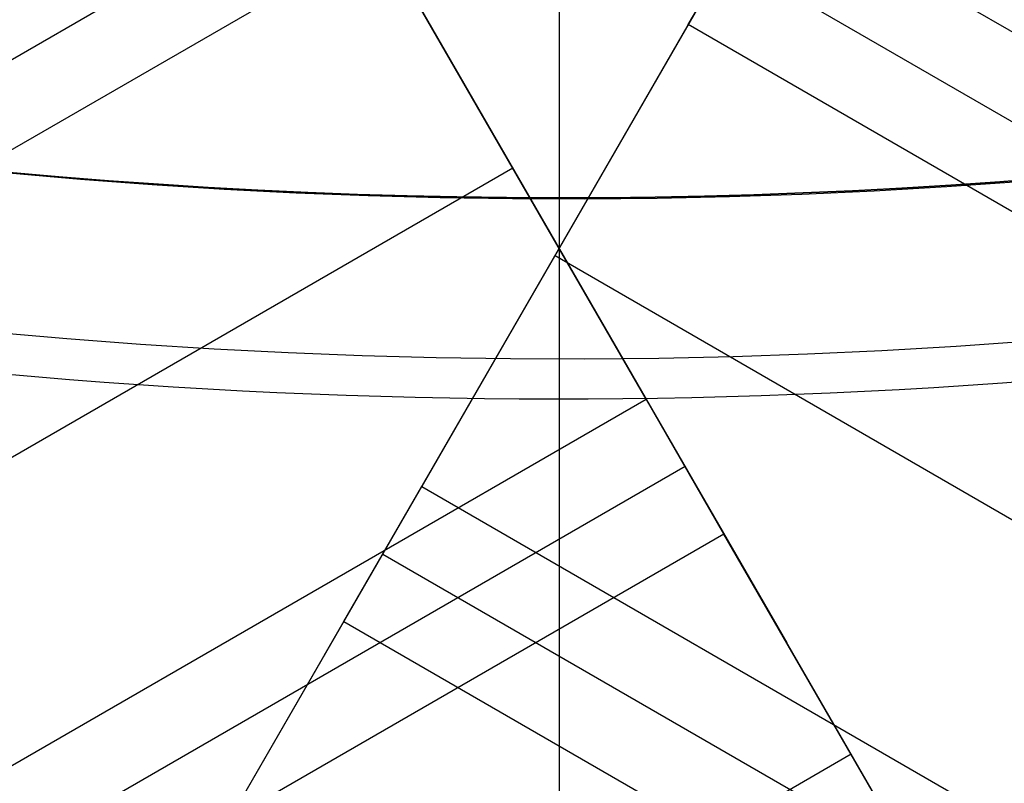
# Model space of a CAD drawing. Extents: x 19499 to 20475, y -6718 to -5871.
# Tile 12 of 60: x 19982 to 19991, y -6467 to -6459. Entities that reach past the tile are written whole.
import ezdxf

# ---------------------------------------------------------------- set-up
doc = ezdxf.new("R2010")
doc.units = 0
doc.layers.get('0').update_dxf_attribs({"linetype": 'CONTINUOUS'})
doc.layers.add('BLANCO_METALICO', color=7, linetype='CONTINUOUS')
doc.layers.add('COLOR', color=7, linetype='CONTINUOUS')

msp = doc.modelspace()

# ---------------------------------------------------------------- linework, layer by layer
for p, q in [((19983.89698761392, -6456.09585115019, 55.76924897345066), (19991.33014363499, -6468.970455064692, 52.33709039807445)), ((19982.39353879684, -6469.36507478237, 80.45597219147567), (19989.78409645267, -6456.564253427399, 77.04348283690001)), ((19984.79569777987, -6457.652462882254, 53.54531990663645), (19971.25323618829, -6465.47120672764, 53.54531990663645)), ((19988.26408460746, -6459.196991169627, 76.18001207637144), (19989.04070585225, -6457.851843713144, 75.33412510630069)), ((19989.04070585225, -6457.851843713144, 75.33412510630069), (20001.85357749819, -6465.249358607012, 75.33412510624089)), ((19985.02149450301, -6458.043554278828, 53.29938470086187), (19989.24606671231, -6465.360727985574, 53.29938452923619)), ((19552.18034220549, -6708.319819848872, 53.12237642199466), (19985.1840084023, -6458.325036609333, 53.12237642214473)), ((19987.84344621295, -6462.931318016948, 52.38170991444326), (19985.1840084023, -6458.325036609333, 53.12237642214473)), ((19988.65239522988, -6458.524417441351, 75.75706859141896), (20001.89115731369, -6466.167820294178, 75.75706859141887)), ((19988.26408460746, -6459.196991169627, 76.18001207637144), (19985.60464679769, -6463.803272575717, 76.9206785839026)), ((20002.78411364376, -6467.580133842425, 76.18001207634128), (19988.26408460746, -6459.196991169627, 76.18001207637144)), ((19984.6312255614, -6465.489287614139, 77.82137531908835), (19988.09938549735, -6459.48225839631, 77.82137517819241)), ((19986.51372730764, -6460.628177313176, 52.75204316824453), (19553.51006111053, -6710.622960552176, 52.75204316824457)), ((19986.93436570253, -6461.500131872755, 76.55034533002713), (20419.93803189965, -6711.494915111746, 76.55034533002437)), ((19987.52080457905, -6462.372486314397, 54.09600082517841), (19987.52080456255, -6462.372486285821, 52.47156720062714)), ((19554.83978001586, -6712.926101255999, 52.38170991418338), (19987.84344621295, -6462.931318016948, 52.38170991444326)), ((19988.62006745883, -6464.276465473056, 51.5358229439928), (19987.84344621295, -6462.931318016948, 52.38170991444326)), ((19985.97634210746, -6463.159477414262, 78.80166155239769), (19985.97634208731, -6463.159477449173, 76.81715961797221)), ((19988.23175683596, -6463.603891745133, 51.95876642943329), (19555.22825110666, -6713.598582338, 51.95876642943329)), ((19984.828025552, -6465.148420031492, 77.76656555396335), (19985.60464679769, -6463.803272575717, 76.9206785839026)), ((19985.60464679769, -6463.803272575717, 76.9206785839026), (20418.60831299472, -6713.798055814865, 76.92067858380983)), ((19988.62006745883, -6464.276465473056, 51.5358229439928), (19555.67506077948, -6714.237381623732, 51.53582294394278)), ((19991.15611861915, -6468.66903493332, 50.82952022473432), (19988.62006745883, -6464.276465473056, 51.5358229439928)), ((19985.21633617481, -6464.475846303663, 77.34362206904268), (20418.22000237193, -6714.470629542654, 77.34362206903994)), ((19982.16858774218, -6469.754701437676, 78.50723206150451), (19984.828025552, -6465.148420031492, 77.76656555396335)), ((19984.828025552, -6465.148420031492, 77.76656555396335), (20417.80103177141, -6715.125501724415, 77.76656555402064)), ((19989.88809303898, -6466.472750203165, 51.18267158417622), (19557.82902874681, -6715.922167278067, 51.18267158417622))]:
    msp.add_line(p, q)
at = {"extrusion": (0.112475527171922, 0.1948133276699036, 0.974370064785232)}
msp.add_lwpolyline([(-20545.72119684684, -4382.985045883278), (-20546.23174644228, -4382.676077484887), (-20546.74029225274, -4382.36241276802), (-20547.24677385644, -4382.044070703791), (-20547.75113102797, -4381.721071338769), (-20548.25330376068, -4381.393435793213), (-20548.75323228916, -4381.06118625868), (-20549.25085711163, -4380.724345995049), (-20549.74611901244, -4380.382939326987), (-20550.23895908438, -4380.036991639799), (-20550.72931875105, -4379.686529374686), (-20551.21713978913, -4379.331580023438), (-20551.70236435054, -4378.972172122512), (-20552.1849349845, -4378.608335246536), (-20552.66479465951, -4378.240100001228), (-20553.14188678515, -4377.867498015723), (-20553.6161552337, -4377.490561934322), (-20554.08754436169, -4377.109325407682), (-20554.55599903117, -4376.723823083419), (-20555.02146463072, -4376.334090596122), (-20555.48388709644, -4375.940164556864), (-20555.9432129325, -4375.542082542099), (-20556.3993892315, -4375.139883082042), (-20556.85236369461, -4374.73360564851), (-20557.30208465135, -4374.323290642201), (-20557.7485010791, -4373.908979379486), (-20558.19156262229, -4373.490714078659), (-20558.63121961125, -4373.068537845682), (-20559.06742308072, -4372.642494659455), (-20559.50012478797, -4372.212629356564), (-20559.92927723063, -4371.778987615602), (-20560.35483366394, -4371.341615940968), (-20560.77674811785, -4370.900561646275), (-20561.1949754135, -4370.455872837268), (-20561.60947117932, -4370.007598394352), (-20562.02019186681, -4369.555787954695), (-20562.42709476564, -4369.100491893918), (-20562.83013801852, -4368.641761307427), (-20563.22928063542, -4368.179647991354), (-20563.6244825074, -4367.71420442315), (-20564.0157044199, -4367.245483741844), (-20564.40290806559, -4366.773539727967), (-20564.78605605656, -4366.298426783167), (-20565.16511193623, -4365.820199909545), (-20565.54004019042, -4365.338914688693), (-20565.91080625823, -4364.854627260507), (-20566.27737654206, -4364.36739430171), (-20566.63971841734, -4363.877273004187), (-20566.99780024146, -4363.384321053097), (-20567.3515913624, -4362.888596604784), (-20567.70106212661, -4362.390158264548), (-20568.0461838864, -4361.889065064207), (-20568.38692900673, -4361.38537643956), (-20568.72327087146, -4360.879152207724), (-20569.05518388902, -4360.370452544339), (-20569.38264349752, -4359.85933796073), (-20569.70562616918, -4359.345869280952), (-20570.02410941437, -4358.830107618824), (-20570.33807178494, -4358.312114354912), (-20570.64749287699, -4357.791951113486), (-20570.9523533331, -4357.269679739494), (-20571.25263484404, -4356.745362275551), (-20571.54832014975, -4356.219060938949), (-20571.83939303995, -4355.690838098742), (-20572.12583835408, -4355.160756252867), (-20572.40764198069, -4354.628878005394), (-20572.68479085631, -4354.095266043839), (-20572.95727296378, -4353.559983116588), (-20573.22507732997, -4353.023092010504), (-20573.48819402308, -4352.48465552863), (-20573.74661414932, -4351.944736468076), (-20574.00032984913, -4351.403397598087), (-20574.24933429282, -4350.86070163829), (-20574.49362167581, -4350.316711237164), (-20574.73318721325, -4349.771488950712), (-20574.96802713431, -4349.22509722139), (-20575.19813867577, -4348.677598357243), (-20575.42352007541, -4348.129054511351), (-20575.64417056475, -4347.579527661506), (-20575.86009036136, -4347.029079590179), (-20576.07128066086, -4346.477771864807), (-20576.27774362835, -4345.925665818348), (-20576.47948238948, -4345.372822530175), (-20576.67650102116, -4344.819302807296), (-20576.86880454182, -4344.265167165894), (-20577.05639890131, -4343.710475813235), (-20577.23929097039, -4343.155288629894), (-20577.41748852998, -4342.599665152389), (-20577.59100025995, -4342.043664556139), (-20577.7598357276, -4341.487345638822), (-20577.92400537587, -4340.930766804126), (-20578.08352051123, -4340.373986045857), (-20578.23839329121, -4339.817060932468), (-20578.38863671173, -4339.260048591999), (-20578.53426459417, -4338.703005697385), (-20578.67529157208, -4338.145988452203), (-20578.81173307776, -4337.589052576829), (-20578.94360532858, -4337.032253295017), (-20579.07092531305, -4336.475645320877), (-20579.19371077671, -4335.919282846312), (-20579.31198020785, -4335.363219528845), (-20579.42575282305, -4334.807508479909), (-20579.53504855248, -4334.252202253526), (-20579.63988802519, -4333.697352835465), (-20579.7402925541, -4333.143011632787), (-20579.83628412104, -4332.589229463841), (-20579.92788536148, -4332.036056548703), (-20580.01511954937, -4331.483542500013), (-20580.09801058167, -4330.931736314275), (-20580.17658296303, -4330.380686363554), (-20580.25086179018, -4329.830440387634), (-20580.32087273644, -4329.281045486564), (-20580.38664203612, -4328.732548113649), (-20580.44819646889, -4328.184994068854), (-20580.50556334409, -4327.638428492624), (-20580.55877048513, -4327.092895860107), (-20580.60784621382, -4326.548439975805), (-20580.6528193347, -4326.00510396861), (-20580.69371911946, -4325.462930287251), (-20580.73057529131, -4324.921960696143), (-20580.76341800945, -4324.382236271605), (-20580.79227785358, -4323.843797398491), (-20580.81718580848, -4323.306683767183), (-20580.83817324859, -4322.770934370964), (-20580.85527192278, -4322.236587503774), (-20580.8685139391, -4321.703680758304), (-20580.87793174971, -4321.172251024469), (-20580.88355813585, -4320.642334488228), (-20580.88542619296, -4320.113966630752), (-20580.88362697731, -4319.595425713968), (-20580.87820832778, -4319.075392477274), (-20580.86913895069, -4318.553900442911), (-20580.85638784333, -4318.030983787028), (-20580.83992430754, -4317.506677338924), (-20580.81971796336, -4316.981016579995), (-20580.79573876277, -4316.454037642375), (-20580.76795700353, -4315.925777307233), (-20580.73634334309, -4315.396273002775), (-20580.70086881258, -4314.865562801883), (-20580.66150483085, -4314.333685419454), (-20580.61822321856, -4313.800680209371), (-20580.57099621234, -4313.266587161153), (-20580.51979647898, -4312.731446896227), (-20580.46459712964, -4312.195300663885), (-20580.40537173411, -4311.658190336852), (-20580.34209433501, -4311.120158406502), (-20580.2747394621, -4310.58124797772), (-20580.20328214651, -4310.041502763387), (-20580.12769793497, -4309.500967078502), (-20580.04796290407, -4308.959685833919), (-20579.96405367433, -4308.417704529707), (-20579.87594742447, -4307.875069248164), (-20579.78362190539, -4307.331826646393), (-20579.6870554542, -4306.788023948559), (-20579.5862270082, -4306.243708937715), (-20579.48111611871, -4305.698929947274), (-20579.3717029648, -4305.153735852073), (-20579.25796836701, -4304.608176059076), (-20579.1398938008, -4304.062300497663), (-20579.01746141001, -4303.516159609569), (-20578.89065402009, -4302.969804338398), (-20578.75945515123, -4302.4232861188), (-20578.62384903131, -4301.876656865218), (-20578.48382060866, -4301.329968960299), (-20578.33935556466, -4300.783275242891), (-20578.19044032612, -4300.23662899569), (-20578.03706207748, -4299.690083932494), (-20577.87920877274, -4299.143694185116), (-20577.71686914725, -4298.597514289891), (-20577.55003272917, -4298.051599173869), (-20577.37868985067, -4297.506004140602), (-20577.20283165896, -4296.960784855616), (-20577.02245012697, -4296.415997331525), (-20576.83753806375, -4295.871697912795), (-20576.64808912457, -4295.327943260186), (-20576.45409782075, -4294.784790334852), (-20576.25555952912, -4294.242296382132), (-20576.05247050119, -4293.700518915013), (-20575.84482787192, -4293.159515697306), (-20575.63262966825, -4292.619344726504), (-20575.41587481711, -4292.080064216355), (-20575.19456315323, -4291.54173257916), (-20574.96869542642, -4291.004408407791), (-20574.73827330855, -4290.468150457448), (-20574.50329940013, -4289.933017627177), (-20574.26377723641, -4289.399068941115), (-20574.01971129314, -4288.866363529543), (-20573.77110699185, -4288.334960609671), (-20573.51797070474, -4287.804919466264), (-20573.26030975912, -4287.276299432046), (-20572.99813244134, -4286.749159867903), (-20572.73144800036, -4286.22356014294), (-20572.46026665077, -4285.699559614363), (-20572.18459957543, -4285.177217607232), (-20571.90445892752, -4284.656593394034), (-20571.61985783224, -4284.137746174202), (-20571.33081038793, -4283.62073505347), (-20571.0373316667, -4283.105619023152), (-20570.73943771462, -4282.592456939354), (-20570.43714555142, -4282.081307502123), (-20570.13047316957, -4281.572229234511), (-20569.819439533, -4281.065280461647), (-20569.50406457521, -4280.560519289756), (-20569.18436919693, -4280.058003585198), (-20568.86037526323, -4279.55779095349), (-20568.53210560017, -4279.059938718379), (-20568.19958399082, -4278.564503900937), (-20567.86283517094, -4278.071543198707), (-20567.52188482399, -4277.581112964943), (-20567.1767595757, -4277.093269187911), (-20566.82748698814, -4276.608067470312), (-20566.47409555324, -4276.125563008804), (-20566.11661468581, -4275.645810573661), (-20565.75507471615, -4275.168864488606), (-20565.38950688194, -4274.694778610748), (-20565.0199433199, -4274.223606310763), (-20564.64641705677, -4273.755400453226), (-20564.26896199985, -4273.290213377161), (-20563.88761292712, -4272.828096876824), (-20563.50240547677, -4272.369102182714), (-20563.11337613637, -4271.913279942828), (-20562.72056223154, -4271.460680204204), (-20562.3240019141, -4271.011352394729), (-20561.92373414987, -4270.565345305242), (-20561.51979870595, -4270.122707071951), (-20561.11223613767, -4269.683485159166), (-20560.70108777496, -4269.247726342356), (-20560.28639570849, -4268.815476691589), (-20559.86820277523, -4268.386781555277), (-20559.44655254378, -4267.96168554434), (-20559.0214892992, -4267.540232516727), (-20558.5930580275, -4267.122465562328), (-20558.16130439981, -4266.708426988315), (-20557.72627475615, -4266.298158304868), (-20557.28801608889, -4265.891700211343), (-20556.8465760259, -4265.489092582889), (-20556.40200281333, -4265.090374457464), (-20555.95434529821, -4264.695584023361), (-20555.50365291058, -4264.304758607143), (-20555.04997564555, -4263.917934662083), (-20554.59336404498, -4263.535147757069), (-20554.13386917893, -4263.156432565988), (-20553.67154262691, -4262.781822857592), (-20553.20643645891, -4262.411351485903), (-20552.7386032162, -4262.045050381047), (-20552.26809589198, -4261.682950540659), (-20551.79496791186, -4261.325082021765), (-20551.31927311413, -4260.971473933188), (-20550.84106572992, -4260.622154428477), (-20550.36040036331, -4260.277150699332), (-20549.87733197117, -4259.936488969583), (-20549.39191584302, -4259.600194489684), (-20548.90420758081, -4259.268291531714), (-20548.41426307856, -4258.940803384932), (-20547.92213850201, -4258.617752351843), (-20547.42789026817, -4258.299159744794), (-20546.93157502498, -4257.9850458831)], dxfattribs=at)
at = {"extrusion": (0.112475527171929, 0.1948133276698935, 0.9743700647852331)}
msp.add_lwpolyline([(-20544.81033906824, -4257.985045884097), (-20545.33140868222, -4258.289837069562), (-20545.85052834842, -4258.599487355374), (-20546.36763479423, -4258.913978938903), (-20546.88266491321, -4259.233292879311), (-20547.39555578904, -4259.557409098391), (-20547.90624471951, -4259.886306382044), (-20548.41466924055, -4260.219962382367), (-20548.9207671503, -4260.558353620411), (-20549.42447653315, -4260.901455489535), (-20549.92573578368, -4261.249242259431), (-20550.42448363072, -4261.60168708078), (-20550.92065916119, -4261.958761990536), (-20551.41420184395, -4262.320437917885), (-20551.90505155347, -4262.686684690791), (-20552.39314859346, -4263.057471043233), (-20552.87843372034, -4263.432764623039), (-20553.3608481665, -4263.812532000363), (-20553.84033366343, -4264.196738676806), (-20554.31683246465, -4264.585349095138), (-20554.79028736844, -4264.978326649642), (-20555.26064174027, -4265.375633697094), (-20555.72783953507, -4265.777231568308), (-20556.19182531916, -4266.183080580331), (-20556.65254429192, -4266.593140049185), (-20557.10994230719, -4267.007368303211), (-20557.56396589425, -4267.425722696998), (-20558.01456227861, -4267.848159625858), (-20558.46167940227, -4268.274634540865), (-20558.90526594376, -4268.705101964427), (-20559.34527133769, -4269.139515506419), (-20559.78164579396, -4269.577827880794), (-20560.21434031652, -4270.019990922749), (-20560.64330672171, -4270.465955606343), (-20561.06849765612, -4270.915672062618), (-20561.48986661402, -4271.369089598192), (-20561.90736795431, -4271.82615671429), (-20562.32095691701, -4272.286821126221), (-20562.73058963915, -4272.751029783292), (-20563.13622317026, -4273.218728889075), (-20563.53781548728, -4273.689863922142), (-20563.93532550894, -4274.164379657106), (-20564.3287131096, -4274.642220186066), (-20564.71793913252, -4275.123328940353), (-20565.10296540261, -4275.607648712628), (-20565.48375473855, -4276.095121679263), (-20565.86027096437, -4276.58568942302), (-20566.23247892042, -4277.079292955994), (-20566.60034447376, -4277.575872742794), (-20566.96383452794, -4278.075368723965), (-20567.32291703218, -4278.577720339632), (-20567.67756098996, -4279.082866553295), (-20568.02773646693, -4279.590745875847), (-20568.37341459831, -4280.101296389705), (-20568.71456759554, -4280.61445577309), (-20569.05116875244, -4281.13016132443), (-20569.38319245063, -4281.648349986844), (-20569.71061416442, -4282.168958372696), (-20570.033410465, -4282.691922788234), (-20570.35155902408, -4283.217179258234), (-20570.66503861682, -4283.744663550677), (-20570.97382912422, -4284.27431120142), (-20571.27791153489, -4284.806057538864), (-20571.57726794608, -4285.339837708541), (-20571.8718815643, -4285.875586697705), (-20572.16173670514, -4286.413239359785), (-20572.44681879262, -4286.952730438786), (-20572.72711435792, -4287.493994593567), (-20573.00261103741, -4288.036966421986), (-20573.27329757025, -4288.581580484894), (-20573.53916379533, -4289.127771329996), (-20573.80020064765, -4289.675473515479), (-20574.0564001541, -4290.224621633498), (-20574.3077554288, -4290.775150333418), (-20574.55426066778, -4291.326994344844), (-20574.79591114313, -4291.880088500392), (-20575.03270319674, -4292.434367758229), (-20575.26463423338, -4292.989767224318), (-20575.49170271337, -4293.546222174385), (-20575.71390814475, -4294.103668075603), (-20575.93125107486, -4294.662040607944), (-20576.14373308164, -4295.22127568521), (-20576.35135676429, -4295.781309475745), (-20576.55412573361, -4296.342078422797), (-20576.75204460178, -4296.903519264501), (-20576.94511897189, -4297.465569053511), (-20577.1333554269, -4298.02816517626), (-20577.31676151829, -4298.59124537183), (-20577.49534575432, -4299.15474775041), (-20577.66911758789, -4299.718610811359), (-20577.83808740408, -4300.282773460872), (-20578.00226650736, -4300.847175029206), (-20578.16166710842, -4301.411755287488), (-20578.31630231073, -4301.976454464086), (-20578.4661860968, -4302.541213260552), (-20578.61133331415, -4303.105972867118), (-20578.75175966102, -4303.670674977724), (-20578.88748167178, -4304.235261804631), (-20579.01851670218, -4304.799676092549), (-20579.1448829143, -4305.363861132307), (-20579.26659926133, -4305.927760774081), (-20579.38368547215, -4306.491319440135), (-20579.49616203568, -4307.054482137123), (-20579.60405018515, -4307.617194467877), (-20579.70737188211, -4308.179402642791), (-20579.80614980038, -4308.741053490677), (-20579.90040730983, -4309.302094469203), (-20579.99016846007, -4309.862473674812), (-20580.07545796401, -4310.422139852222), (-20580.15630118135, -4310.981042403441), (-20580.232724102, -4311.539131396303), (-20580.30475332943, -4312.09635757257), (-20580.37241606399, -4312.652672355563), (-20580.43574008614, -4313.20802785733), (-20580.49475373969, -4313.762376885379), (-20580.54948591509, -4314.315672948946), (-20580.59996603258, -4314.867870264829), (-20580.64622402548, -4315.418923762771), (-20580.68829032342, -4315.968789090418), (-20580.72619583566, -4316.517422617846), (-20580.75997193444, -4317.064781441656), (-20580.78965043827, -4317.610823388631), (-20580.81526359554, -4318.15550701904), (-20580.83684406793, -4318.698791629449), (-20580.85442491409, -4319.240637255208), (-20580.8680395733, -4319.781004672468), (-20580.87772184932, -4320.319855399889), (-20580.88350589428, -4320.857151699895), (-20580.88542619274, -4321.392856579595), (-20580.88367452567, -4321.904499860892), (-20580.87839934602, -4322.417596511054), (-20580.86957058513, -4322.932114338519), (-20580.85715844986, -4323.448020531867), (-20580.84113343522, -4323.965281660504), (-20580.82146633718, -4324.483863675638), (-20580.79812826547, -4325.003731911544), (-20580.77109065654, -4325.524851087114), (-20580.74032528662, -4326.047185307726), (-20580.70580428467, -4326.570698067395), (-20580.66750014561, -4327.095352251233), (-20580.6253857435, -4327.621110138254), (-20580.57943434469, -4328.147933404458), (-20580.5296196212, -4328.675783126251), (-20580.47591566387, -4329.204619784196), (-20580.41829699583, -4329.734403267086), (-20580.3567385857, -4330.265092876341), (-20580.29121586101, -4330.796647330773), (-20580.22170472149, -4331.32902477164), (-20580.14818155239, -4331.862182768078), (-20580.07062323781, -4332.396078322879), (-20579.98900717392, -4332.930667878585), (-20579.90331128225, -4333.465907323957), (-20579.81351402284, -4334.00175200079), (-20579.71959440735, -4334.538156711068), (-20579.62153201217, -4335.075075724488), (-20579.51930699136, -4335.612462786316), (-20579.41290008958, -4336.150271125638), (-20579.30229265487, -4336.688453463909), (-20579.18746665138, -4337.226962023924), (-20579.0684046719, -4337.765748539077), (-20578.94508995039, -4338.30476426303), (-20578.81750637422, -4338.843959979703), (-20578.68563849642, -4339.383286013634), (-20578.54947154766, -4339.922692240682), (-20578.4089914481, -4340.462128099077), (-20578.26418481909, -4341.001542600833), (-20578.11503899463, -4341.540884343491), (-20577.96154203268, -4342.080101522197), (-20577.80368272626, -4342.619141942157), (-20577.64145061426, -4343.157953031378), (-20577.47483599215, -4343.696481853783), (-20577.30382992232, -4344.234675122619), (-20577.12842424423, -4344.772479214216), (-20576.94861158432, -4345.309840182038), (-20576.76438536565, -4345.84670377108), (-20576.5757398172, -4346.383015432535), (-20576.38266998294, -4346.918720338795), (-20576.18517173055, -4347.453763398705), (-20575.98324175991, -4347.988089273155), (-20575.77687761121, -4348.521642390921), (-20575.56607767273, -4349.05436696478), (-20575.35084118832, -4349.586207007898), (-20575.1311682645, -4350.117106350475), (-20574.90705987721, -4350.647008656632), (-20574.67851787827, -4351.175857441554), (-20574.44554500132, -4351.703596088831), (-20574.20814486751, -4352.230167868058), (-20573.96632199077, -4352.755515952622), (-20573.72008178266, -4353.279583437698), (-20573.46943055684, -4353.802313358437), (-20573.21437553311, -4354.323648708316), (-20572.95492484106, -4354.843532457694), (-20572.69108752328, -4355.361907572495), (-20572.42287353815, -4355.878717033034), (-20572.1502937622, -4356.393903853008), (-20571.873359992, -4356.907411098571), (-20571.59208494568, -4357.419181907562), (-20571.30648226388, -4357.929159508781), (-20571.01656651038, -4358.437287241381), (-20570.72235317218, -4358.943508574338), (-20570.42385865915, -4359.44776712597), (-20570.12110030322, -4359.95000668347), (-20569.81409635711, -4360.450171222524), (-20569.50286599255, -4360.948204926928), (-20569.18742929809, -4361.444052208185), (-20568.86780727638, -4361.937657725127), (-20568.54402184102, -4362.428966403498), (-20568.21609581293, -4362.917923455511), (-20567.88405291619, -4363.40447439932), (-20567.54791777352, -4363.888565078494), (-20567.20771590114, -4364.37014168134), (-20566.86347370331, -4364.849150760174), (-20566.51521846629, -4365.325539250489), (-20566.16297835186, -4365.799254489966), (-20565.80678239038, -4366.270244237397), (-20565.44666047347, -4366.738456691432), (-20565.08264334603, -4367.203840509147), (-20564.71476259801, -4367.66634482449), (-20564.34305065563, -4368.12591926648), (-20563.96754077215, -4368.582513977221), (-20563.58826701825, -4369.036079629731), (-20563.20526427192, -4369.486567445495), (-20562.81856820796, -4369.933929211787), (-20562.42821528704, -4370.378117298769), (-20562.03424274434, -4370.819084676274), (-20561.6366885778, -4371.256784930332), (-20561.23559153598, -4371.691172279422), (-20560.83099110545, -4372.122201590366), (-20560.42292749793, -4372.549828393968), (-20560.0114416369, -4372.974008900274), (-20559.59657514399, -4373.394700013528), (-20559.17837032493, -4373.811859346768), (-20558.75687015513, -4374.225445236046), (-20558.33211826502, -4374.635416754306), (-20557.90415892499, -4375.041733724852), (-20557.47303703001, -4375.444356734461), (-20557.03879808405, -4375.84324714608), (-20556.60148818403, -4376.238367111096), (-20556.16115400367, -4376.629679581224), (-20555.71784277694, -4377.017148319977), (-20555.27160228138, -4377.400737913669), (-20554.82248082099, -4377.780413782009), (-20554.37052720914, -4378.156142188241), (-20553.91579075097, -4378.527890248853), (-20553.45832122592, -4378.895625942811), (-20552.99816886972, -4379.259318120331), (-20552.53538435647, -4379.618936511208), (-20552.0700187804, -4379.974451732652), (-20551.60212363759, -4380.32583529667), (-20551.13175080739, -4380.673059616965), (-20550.65895253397, -4381.016098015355), (-20550.18378140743, -4381.354924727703), (-20549.70629034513, -4381.68951490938), (-20549.22653257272, -4382.019844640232), (-20548.74456160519, -4382.345890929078), (-20548.26043122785, -4382.66763171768), (-20547.77419547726, -4382.985045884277)], dxfattribs=at)
at = {"extrusion": (0.1124755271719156, 0.1948133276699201, 0.9743700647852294)}
msp.add_lwpolyline([(-20551.92900245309, -4382.985045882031), (-20552.39493319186, -4382.647722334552), (-20552.85859259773, -4382.306462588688), (-20553.31993379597, -4381.961290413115), (-20553.77891022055, -4381.612230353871), (-20554.2354756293, -4381.259307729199), (-20554.68958411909, -4380.902548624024), (-20555.14119014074, -4380.541979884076), (-20555.59024851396, -4380.177629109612), (-20556.03671444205, -4379.809524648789), (-20556.48054352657, -4379.437695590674), (-20556.92169178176, -4379.062171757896), (-20557.36011564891, -4378.682983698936), (-20557.79577201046, -4378.300162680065), (-20558.22861820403, -4377.913740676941), (-20558.6586120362, -4377.523750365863), (-20559.08571179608, -4377.130225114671), (-20559.50987626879, -4376.733198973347), (-20559.93106474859, -4376.332706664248), (-20560.34923705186, -4375.928783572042), (-20560.76435352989, -4375.52146573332), (-20561.17637508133, -4375.110789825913), (-20561.5852631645, -4374.696793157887), (-20561.99097980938, -4374.279513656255), (-20562.39348762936, -4373.858989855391), (-20562.79274983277, -4373.435260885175), (-20563.188730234, -4373.008366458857), (-20563.58139326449, -4372.578346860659), (-20563.97070398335, -4372.145242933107), (-20564.35662808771, -4371.709096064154), (-20564.7391319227, -4371.269948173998), (-20565.11818249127, -4370.827841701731), (-20565.49374746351, -4370.382819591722), (-20565.86579518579, -4369.934925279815), (-20566.23429468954, -4369.484202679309), (-20566.59921569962, -4369.030696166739), (-20566.9605286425, -4368.574450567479), (-20567.31820465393, -4368.115511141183), (-20567.67221558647, -4367.653923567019), (-20568.02253401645, -4367.189733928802), (-20568.36913325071, -4366.722988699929), (-20568.71198733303, -4366.253734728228), (-20569.05107105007, -4365.782019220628), (-20569.386359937, -4365.307889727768), (-20569.71783028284, -4364.831394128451), (-20570.04545913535, -4364.352580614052), (-20570.36922430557, -4363.871497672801), (-20570.68910437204, -4363.388194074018), (-20571.00507868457, -4362.902718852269), (-20571.31712736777, -4362.415121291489), (-20571.62523132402, -4361.925450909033), (-20571.92937223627, -4361.433757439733), (-20572.22953257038, -4360.94009081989), (-20572.52569557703, -4360.444501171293), (-20572.81784529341, -4359.947038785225), (-20573.1059665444, -4359.447754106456), (-20573.39004494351, -4358.946697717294), (-20573.67006689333, -4358.443920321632), (-20573.94601958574, -4357.93947272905), (-20574.21789100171, -4357.433405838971), (-20574.48566991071, -4356.925770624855), (-20574.74934586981, -4356.416618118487), (-20575.00890922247, -4355.905999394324), (-20575.26435109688, -4355.39396555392), (-20575.51566340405, -4354.880567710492), (-20575.76283883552, -4354.365856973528), (-20576.00587086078, -4353.849884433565), (-20576.24475372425, -4353.332701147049), (-20576.4794824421, -4352.81435812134), (-20576.71005279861, -4352.294906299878), (-20576.93646134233, -4351.774396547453), (-20577.15870538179, -4351.25287963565), (-20577.37678298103, -4350.730406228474), (-20577.59069295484, -4350.207026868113), (-20577.8004348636, -4349.682791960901), (-20578.00600900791, -4349.157751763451), (-20578.20741642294, -4348.631956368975), (-20578.4046588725, -4348.105455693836), (-20578.59773884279, -4347.578299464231), (-20578.78665953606, -4347.050537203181), (-20578.97142486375, -4346.522218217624), (-20579.15203943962, -4345.993391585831), (-20579.32850857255, -4345.464106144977), (-20579.50083825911, -4344.934410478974), (-20579.66903517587, -4344.404352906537), (-20579.8331066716, -4343.873981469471), (-20579.99306075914, -4343.343343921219), (-20580.14890610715, -4342.812487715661), (-20580.30065203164, -4342.281459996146), (-20580.44830848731, -4341.750307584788), (-20580.59188605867, -4341.219076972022), (-20580.73139595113, -4340.687814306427), (-20580.86684998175, -4340.156565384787), (-20580.99826056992, -4339.625375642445), (-20581.12564072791, -4339.094290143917), (-20581.24900405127, -4338.563353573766), (-20581.36836470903, -4338.032610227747), (-20581.48373743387, -4337.502104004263), (-20581.59513751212, -4336.971878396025), (-20581.70258077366, -4336.441976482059), (-20581.8060835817, -4335.912440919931), (-20581.90566282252, -4335.383313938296), (-20582.00133589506, -4334.854637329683), (-20582.09312070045, -4334.326452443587), (-20582.18103563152, -4333.798800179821), (-20582.26509956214, -4333.271720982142), (-20582.34533183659, -4332.745254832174), (-20582.42175225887, -4332.219441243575), (-20582.49438108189, -4331.694319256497), (-20582.56323899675, -4331.169927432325), (-20582.62834712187, -4330.646303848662), (-20582.68972699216, -4330.123486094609), (-20582.74740054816, -4329.601511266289), (-20582.80139012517, -4329.080415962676), (-20582.85171844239, -4328.560236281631), (-20582.89840859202, -4328.041007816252), (-20582.94148402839, -4327.522765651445), (-20582.98096855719, -4327.005544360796), (-20583.01688632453, -4326.489378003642), (-20583.04926180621, -4325.974300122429), (-20583.07811979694, -4325.460343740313), (-20583.10348539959, -4324.947541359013), (-20583.1253840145, -4324.435924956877), (-20583.14384132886, -4323.925525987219), (-20583.1588833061, -4323.416375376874), (-20583.17053617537, -4322.908503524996), (-20583.17882642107, -4322.401940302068), (-20583.18378077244, -4321.896715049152), (-20583.18542619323, -4321.39285657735), (-20583.18363339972, -4320.86691804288), (-20583.17823445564, -4320.339491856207), (-20583.16919871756, -4319.810610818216), (-20583.15649582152, -4319.280308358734), (-20583.1400956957, -4318.748618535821), (-20583.11996857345, -4318.215576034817), (-20583.0960850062, -4317.681216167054), (-20583.06841587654, -4317.145574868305), (-20583.03693241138, -4316.608688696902), (-20583.0016061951, -4316.070594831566), (-20582.96240918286, -4315.531331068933), (-20582.91931371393, -4314.990935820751), (-20582.87229252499, -4314.449448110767), (-20582.82131876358, -4313.90690757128), (-20582.76636600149, -4313.363354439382), (-20582.70740824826, -4312.818829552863), (-20582.6444199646, -4312.273374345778), (-20582.57737607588, -4311.727030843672), (-20582.5062519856, -4311.179841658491), (-20582.43102358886, -4310.631849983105), (-20582.35166728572, -4310.083099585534), (-20582.26815999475, -4309.533634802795), (-20582.18047916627, -4308.983500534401), (-20582.08860279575, -4308.432742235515), (-20581.99250943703, -4307.881405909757), (-20581.89217821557, -4307.329538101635), (-20581.78758884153, -4306.777185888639), (-20581.67872162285, -4306.224396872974), (-20581.56555747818, -4305.671219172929), (-20581.4480779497, -4305.117701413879), (-20581.32626521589, -4304.563892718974), (-20581.20010210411, -4304.009842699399), (-20581.06957210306, -4303.45560144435), (-20580.93465937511, -4302.901219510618), (-20580.79534876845, -4302.346747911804), (-20580.65162582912, -4301.792238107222), (-20580.50347681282, -4301.237741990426), (-20580.35088869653, -4300.683311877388), (-20580.19384918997, -4300.129000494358), (-20580.0323467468, -4299.574860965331), (-20579.86637057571, -4299.020946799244), (-20579.69591065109, -4298.467311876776), (-20579.52095772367, -4297.914010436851), (-20579.34150333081, -4297.361097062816), (-20579.15753980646, -4296.808626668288), (-20578.96906029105, -4296.256654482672), (-20578.77605874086, -4295.70523603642), (-20578.57852993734, -4295.154427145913), (-20578.37646949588, -4294.604283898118), (-20578.16987387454, -4294.05486263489), (-20577.95874038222, -4293.506219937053), (-20577.74306718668, -4292.958412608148), (-20577.52285332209, -4292.411497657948), (-20577.29809869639, -4291.865532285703), (-20577.06880409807, -4291.320573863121), (-20576.83497120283, -4290.776679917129), (-20576.59660257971, -4290.233908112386), (-20576.35370169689, -4289.692316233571), (-20576.10627292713, -4289.151962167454), (-20575.85432155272, -4288.612903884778), (-20575.59785377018, -4288.075199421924), (-20575.33687669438, -4287.5389068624), (-20575.07139836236, -4287.004084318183), (-20574.80142773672, -4286.470789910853), (-20574.5269747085, -4285.939081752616), (-20574.24805009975, -4285.409017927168), (-20573.96466566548, -4284.880656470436), (-20573.6768340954, -4284.354055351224), (-20573.384569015, -4283.82927245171), (-20573.08788498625, -4283.306365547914), (-20572.78679750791, -4282.785392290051), (-20572.48132301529, -4282.266410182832), (-20572.17147887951, -4281.749476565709), (-20571.85728340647, -4281.234648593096), (-20571.53875583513, -4280.721983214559), (-20571.21591633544, -4280.211537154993), (-20570.88878600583, -4279.703366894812), (-20570.55738687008, -4279.197528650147), (-20570.22174187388, -4278.694078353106), (-20569.88187488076, -4278.193071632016), (-20569.53781066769, -4277.694563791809), (-20569.18957492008, -4277.198609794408), (-20568.83719422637, -4276.705264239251), (-20568.48069607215, -4276.214581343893), (-20568.12010883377, -4275.726614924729), (-20567.75546177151, -4275.24141837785), (-20567.38678502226, -4274.759044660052), (-20567.01410959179, -4274.279546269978), (-20566.63746734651, -4273.802975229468), (-20566.25689100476, -4273.329383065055), (-20565.8724141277, -4272.858820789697), (-20565.48407110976, -4272.391338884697), (-20565.09189716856, -4271.926987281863), (-20564.69592833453, -4271.465815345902), (-20564.29620143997, -4271.007871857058), (-20563.89275410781, -4270.553204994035), (-20563.48562473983, -4270.101862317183), (-20563.07485250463, -4269.653890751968), (-20562.66047732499, -4269.209336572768), (-20562.24253986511, -4268.768245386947), (-20561.82108151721, -4268.330662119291), (-20561.39614438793, -4267.896630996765), (-20560.96777128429, -4267.466195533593), (-20560.53600569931, -4267.039398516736), (-20560.10089179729, -4266.616281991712), (-20559.66247439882, -4266.196887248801), (-20559.22079896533, -4265.781254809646), (-20558.77591158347, -4265.369424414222), (-20558.32785894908, -4264.96143500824), (-20557.87668835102, -4264.557324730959), (-20557.4224476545, -4264.157130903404), (-20556.96518528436, -4263.760890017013), (-20556.50495020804, -4263.368637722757), (-20556.04179191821, -4262.980408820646), (-20555.5757604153, -4262.59623724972), (-20555.10690618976, -4262.216156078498), (-20554.63528020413, -4261.840197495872), (-20554.16093387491, -4261.46839280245), (-20553.6839190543, -4261.100772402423), (-20553.20428801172, -4260.737365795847), (-20552.7220934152, -4260.378201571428), (-20552.23738831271, -4260.023307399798), (-20551.75022611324, -4259.672710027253), (-20551.26066056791, -4259.326435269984), (-20550.76874575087, -4258.984508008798), (-20550.2745360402, -4258.646952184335), (-20549.77808609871, -4258.313790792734), (-20549.27945085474, -4257.985045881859)], dxfattribs=at)
at = {"extrusion": (0.1124755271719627, -0.1948133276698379, 0.9743700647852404)}
msp.add_lwpolyline([(14072.73630583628, -15186.40989010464), (14072.22575624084, -15186.10092170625), (14071.71721043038, -15185.78725698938), (14071.21072882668, -15185.46891492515), (14070.70637165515, -15185.14591556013), (14070.20419892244, -15184.81828001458), (14069.70427039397, -15184.48603048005), (14069.20664557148, -15184.14919021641), (14068.71138367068, -15183.80778354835), (14068.21854359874, -15183.46183586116), (14067.72818393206, -15183.11137359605), (14067.24036289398, -15182.7564242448), (14066.75513833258, -15182.39701634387), (14066.27256769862, -15182.0331794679), (14065.79270802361, -15181.66494422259), (14065.31561589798, -15181.29234223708), (14064.84134744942, -15180.91540615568), (14064.36995832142, -15180.53416962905), (14063.90150365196, -15180.14866730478), (14063.4360380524, -15179.75893481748), (14062.97361558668, -15179.36500877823), (14062.51428975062, -15178.96692676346), (14062.05811345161, -15178.5647273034), (14061.60513898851, -15178.15844986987), (14061.15541803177, -15177.74813486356), (14060.70900160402, -15177.33382360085), (14060.26594006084, -15176.91555830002), (14059.82628307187, -15176.49338206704), (14059.3900796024, -15176.06733888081), (14058.95737789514, -15175.63747357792), (14058.52822545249, -15175.20383183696), (14058.10266901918, -15174.76646016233), (14057.68075456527, -15174.32540586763), (14057.26252726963, -15173.88071705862), (14056.8480315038, -15173.43244261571), (14056.43731081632, -15172.98063217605), (14056.03040791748, -15172.52533611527), (14055.6273646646, -15172.06660552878), (14055.2282220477, -15171.60449221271), (14054.83302017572, -15171.13904864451), (14054.44179826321, -15170.6703279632), (14054.05459461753, -15170.19838394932), (14053.67144662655, -15169.72327100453), (14053.29239074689, -15169.2450441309), (14052.91746249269, -15168.76375891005), (14052.54669642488, -15168.27947148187), (14052.18012614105, -15167.79223852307), (14051.81778426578, -15167.30211722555), (14051.45970244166, -15166.80916527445), (14051.10591132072, -15166.31344082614), (14050.75644055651, -15165.8150024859), (14050.41131879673, -15165.31390928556), (14050.0705736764, -15164.81022066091), (14049.73423181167, -15164.30399642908), (14049.40231879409, -15163.79529676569), (14049.0748591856, -15163.28418218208), (14048.75187651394, -15162.77071350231), (14048.43339326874, -15162.25495184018), (14048.11943089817, -15161.73695857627), (14047.81000980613, -15161.21679533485), (14047.50514935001, -15160.69452396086), (14047.20486783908, -15160.17020649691), (14046.90918253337, -15159.64390516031), (14046.61810964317, -15159.1156823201), (14046.33166432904, -15158.58560047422), (14046.04986070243, -15158.05372222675), (14045.7727118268, -15157.52011026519), (14045.50022971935, -15156.98482733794), (14045.23242535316, -15156.44793623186), (14044.96930866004, -15155.90949974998), (14044.71088853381, -15155.36958068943), (14044.457172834, -15154.82824181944), (14044.2081683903, -15154.28554585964), (14043.96388100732, -15153.74155545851), (14043.72431546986, -15153.19633317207), (14043.48947554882, -15152.64994144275), (14043.25936400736, -15152.1024425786), (14043.03398260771, -15151.55389873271), (14042.81333211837, -15151.00437188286), (14042.59741232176, -15150.45392381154), (14042.38622202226, -15149.90261608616), (14042.17975905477, -15149.3505100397), (14041.97802029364, -15148.79766675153), (14041.78100166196, -15148.24414702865), (14041.5886981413, -15147.69001138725), (14041.40110378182, -15147.13532003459), (14041.21821171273, -15146.58013285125), (14041.04001415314, -15146.02450937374), (14040.86650242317, -15145.46850877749), (14040.69766695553, -15144.91218986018), (14040.53349730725, -15144.35561102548), (14040.37398217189, -15143.79883026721), (14040.21910939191, -15143.24190515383), (14040.06886597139, -15142.68489281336), (14039.92323808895, -15142.12784991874), (14039.78221111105, -15141.57083267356), (14039.64576960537, -15141.01389679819), (14039.51389735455, -15140.45709751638), (14039.38657737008, -15139.90048954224), (14039.26379190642, -15139.34412706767), (14039.14552247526, -15138.78806375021), (14039.03174986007, -15138.23235270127), (14038.92245413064, -15137.67704647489), (14038.81761465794, -15137.12219705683), (14038.71721012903, -15136.56785585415), (14038.6212185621, -15136.0140736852), (14038.52961732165, -15135.46090077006), (14038.44238313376, -15134.90838672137), (14038.35949210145, -15134.35658053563), (14038.2809197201, -15133.80553058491), (14038.20664089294, -15133.25528460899), (14038.13662994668, -15132.70588970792), (14038.07086064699, -15132.15739233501), (14038.00930621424, -15131.60983829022), (14037.95193933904, -15131.06327271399), (14037.89873219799, -15130.51774008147), (14037.8496564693, -15129.97328419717), (14037.80468334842, -15129.42994818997), (14037.76378356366, -15128.88777450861), (14037.72692739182, -15128.3468049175), (14037.69408467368, -15127.80708049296), (14037.66522482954, -15127.26864161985), (14037.64031687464, -15126.73152798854), (14037.61932943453, -15126.19577859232), (14037.60223076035, -15125.66143172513), (14037.58898874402, -15125.12852497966), (14037.57957093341, -15124.59709524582), (14037.57394454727, -15124.06717870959), (14037.57207649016, -15123.53881085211)], dxfattribs=at)
at = {"extrusion": (0.1124755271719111, -0.1948133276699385, 0.9743700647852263)}
msp.add_lwpolyline([(14037.57207649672, -15124.81770079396), (14037.57382816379, -15125.32934407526), (14037.57910334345, -15125.84244072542), (14037.58793210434, -15126.35695855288), (14037.60034423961, -15126.87286474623), (14037.61636925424, -15127.39012587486), (14037.63603635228, -15127.90870789), (14037.659374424, -15128.42857612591), (14037.68641203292, -15128.94969530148), (14037.71717740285, -15129.47202952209), (14037.75169840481, -15129.99554228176), (14037.79000254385, -15130.52019646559), (14037.83211694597, -15131.04595435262), (14037.87806834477, -15131.57277761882), (14037.92788306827, -15132.10062734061), (14037.98158702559, -15132.62946399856), (14038.03920569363, -15133.15924748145), (14038.10076410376, -15133.6899370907), (14038.16628682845, -15134.22149154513), (14038.23579796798, -15134.753868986), (14038.30932113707, -15135.28702698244), (14038.38687945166, -15135.82092253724), (14038.46849551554, -15136.35551209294), (14038.55419140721, -15136.89075153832), (14038.64398866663, -15137.42659621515), (14038.73790828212, -15137.96300092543), (14038.8359706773, -15138.49991993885), (14038.93819569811, -15139.03730700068), (14039.04460259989, -15139.57511534), (14039.1552100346, -15140.11329767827), (14039.27003603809, -15140.65180623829), (14039.38909801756, -15141.19059275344), (14039.51241273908, -15141.72960847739), (14039.63999631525, -15142.26880419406), (14039.77186419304, -15142.808130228), (14039.9080311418, -15143.34753645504), (14040.04851124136, -15143.88697231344), (14040.19331787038, -15144.4263868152), (14040.34246369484, -15144.96572855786), (14040.49596065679, -15145.50494573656), (14040.65381996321, -15146.04398615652), (14040.8160520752, -15146.58279724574), (14040.98266669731, -15147.12132606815), (14041.15367276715, -15147.65951933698), (14041.32907844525, -15148.19732342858), (14041.50889110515, -15148.7346843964), (14041.69311732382, -15149.27154798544), (14041.88176287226, -15149.8078596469), (14042.07483270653, -15150.34356455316), (14042.27233095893, -15150.87860761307), (14042.47426092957, -15151.41293348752), (14042.68062507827, -15151.94648660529), (14042.89142501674, -15152.47921117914), (14043.10666150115, -15153.01105122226), (14043.32633442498, -15153.54195056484), (14043.55044281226, -15154.071852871), (14043.7789848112, -15154.60070165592), (14044.01195768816, -15155.12844030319), (14044.24935782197, -15155.65501208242), (14044.49118069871, -15156.18036016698), (14044.73742090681, -15156.70442765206), (14044.98807213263, -15157.2271575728), (14045.24312715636, -15157.74849292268), (14045.50257784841, -15158.26837667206), (14045.76641516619, -15158.78675178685), (14046.03462915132, -15159.30356124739), (14046.30720892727, -15159.81874806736), (14046.58414269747, -15160.33225531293), (14046.8654177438, -15160.84402612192), (14047.15102042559, -15161.35400372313), (14047.4409361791, -15161.86213145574), (14047.7351495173, -15162.3683527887), (14048.03364403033, -15162.87261134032), (14048.33640238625, -15163.37485089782), (14048.64340633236, -15163.87501543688), (14048.95463669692, -15164.37304914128), (14049.27007339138, -15164.86889642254), (14049.58969541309, -15165.36250193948), (14049.91348084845, -15165.85381061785), (14050.24140687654, -15166.34276766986), (14050.57344977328, -15166.82931861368), (14050.90958491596, -15167.31340929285), (14051.24978678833, -15167.7949858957), (14051.59402898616, -15168.27399497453), (14051.94228422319, -15168.75038346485), (14052.29452433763, -15169.22409870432), (14052.65072029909, -15169.69508845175), (14053.010842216, -15170.16330090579), (14053.37485934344, -15170.62868472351), (14053.74274009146, -15171.09118903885), (14054.11445203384, -15171.55076348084), (14054.48996191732, -15172.00735819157), (14054.86923567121, -15172.46092384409), (14055.25223841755, -15172.91141165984), (14055.63893448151, -15173.35877342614), (14056.02928740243, -15173.80296151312), (14056.42325994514, -15174.24392889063), (14056.82081411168, -15174.68162914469), (14057.22191115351, -15175.11601649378), (14057.62651158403, -15175.54704580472), (14058.03457519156, -15175.97467260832), (14058.44606105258, -15176.39885311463), (14058.86092754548, -15176.81954422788), (14059.27913236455, -15177.23670356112), (14059.70063253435, -15177.6502894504), (14060.12538442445, -15178.06026096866), (14060.55334376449, -15178.46657793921), (14060.98446565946, -15178.86920094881), (14061.41870460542, -15179.26809136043), (14061.85601450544, -15179.66321132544), (14062.29634868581, -15180.05452379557), (14062.73965991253, -15180.44199253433), (14063.1859004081, -15180.82558212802), (14063.63502186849, -15181.20525799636), (14064.08697548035, -15181.58098640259), (14064.54171193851, -15181.95273446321), (14064.99918146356, -15182.32047015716), (14065.45933381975, -15182.68416233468), (14065.92211833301, -15183.04378072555), (14066.38748390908, -15183.399295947), (14066.8553790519, -15183.75067951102), (14067.32575188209, -15184.09790383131), (14067.79855015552, -15184.4409422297), (14068.27372128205, -15184.77976894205), (14068.75121234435, -15185.11435912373), (14069.23097011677, -15185.44468885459), (14069.7129410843, -15185.77073514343), (14070.19707146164, -15186.09247593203), (14070.68330721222, -15186.40989009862)], dxfattribs=at)
at = {"extrusion": (0.112475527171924, -0.194813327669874, 0.9743700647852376)}
msp.add_lwpolyline([(14035.27207649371, -15123.53881084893), (14035.27382396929, -15124.05805962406), (14035.27908618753, -15124.57875890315), (14035.28789264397, -15125.10087713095), (14035.30027256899, -15125.62438215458), (14035.31625491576, -15126.14924122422), (14035.33586834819, -15126.67542099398), (14035.35914122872, -15127.20288752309), (14035.38610160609, -15127.73160627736), (14035.41677720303, -15128.26154213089), (14035.45119540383, -15128.79265936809), (14035.48938324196, -15129.32492168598), (14035.53136738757, -15129.85829219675), (14035.57717413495, -15130.39273343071), (14035.62682938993, -15130.92820733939), (14035.6803586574, -15131.46467529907), (14035.73778702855, -15132.00209811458), (14035.79913916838, -15132.54043602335), (14035.86443930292, -15133.07964869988), (14035.93371120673, -15133.61969526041), (14036.00697819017, -15134.16053426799), (14036.08426308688, -15134.70212373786), (14036.16558824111, -15135.24442114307), (14036.2509754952, -15135.78738342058), (14036.34044617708, -15136.33096697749), (14036.43402108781, -15136.87512769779), (14036.53172048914, -15137.4198209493), (14036.63356409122, -15137.96500159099), (14036.73957104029, -15138.51062398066), (14036.84975990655, -15139.0566419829), (14036.96414867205, -15139.60300897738), (14037.08275471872, -15140.14967786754), (14037.20559481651, -15140.69660108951), (14037.33268511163, -15141.2437306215), (14037.46404111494, -15141.79101799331), (14037.59967769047, -15142.3384142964), (14037.73960904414, -15142.88587019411), (14037.88384871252, -15143.43333593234), (14038.0324095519, -15143.9807613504), (14038.18530372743, -15144.52809589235), (14038.34254270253, -15145.07528861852), (14038.50413722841, -15145.62228821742), (14038.67009733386, -15146.16904301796), (14038.84043231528, -15146.7155010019), (14039.01515072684, -15147.26160981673), (14039.19426037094, -15147.80731678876), (14039.37776828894, -15148.35256893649), (14039.56568075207, -15148.89731298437), (14039.75800325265, -15149.44149537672), (14039.9547404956, -15149.98506229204), (14040.15589639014, -15150.52795965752), (14040.36147404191, -15151.07013316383), (14040.57147574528, -15151.61152828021), (14040.785902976, -15152.15209026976), (14041.0047563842, -15152.69176420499), (14041.22803578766, -15153.23049498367), (14041.45574016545, -15153.7682273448), (14041.68786765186, -15154.30490588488), (14041.92441553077, -15154.84047507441), (14042.16538023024, -15155.3748792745), (14042.41075731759, -15155.90806275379), (14042.6605414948, -15156.43996970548), (14042.91472659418, -15156.97054426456), (14043.17330557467, -15157.49973052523), (14043.43627051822, -15158.02747255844), (14043.70361262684, -15158.55371442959), (14043.97532221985, -15159.0784002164), (14044.25138873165, -15159.60147402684), (14044.53180070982, -15160.12288001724), (14044.81654581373, -15160.64256241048), (14045.10561081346, -15161.16046551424), (14045.39898158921, -15161.67653373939), (14045.69664313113, -15162.19071161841), (14045.99857953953, -15162.70294382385), (14046.3047740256, -15163.21317518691), (14046.61520891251, -15163.72135071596), (14046.92986563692, -15164.22741561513), (14047.24872475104, -15164.73131530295), (14047.57176592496, -15165.23299543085), (14047.89896794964, -15165.73240190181), (14048.23030874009, -15166.22948088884), (14048.56576533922, -15166.72417885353), (14048.90531392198, -15167.21644256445), (14049.24892979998, -15167.70621911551), (14049.59658742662, -15168.19345594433), (14049.94826040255, -15168.67810085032), (14050.30392148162, -15169.16010201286), (14050.66354257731, -15169.63940800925), (14051.02709476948, -15170.1159678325), (14051.39454831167, -15170.58973090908), (14051.76587263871, -15171.06064711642), (14052.14103637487, -15171.52866680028), (14052.52000734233, -15171.9937407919), (14052.90275257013, -15172.45582042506), (14053.28923830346, -15172.91485755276), (14053.67943001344, -15173.37080456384), (14054.07329240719, -15173.82361439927), (14054.47078943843, -15174.27324056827), (14054.87188431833, -15174.71963716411), (14055.27653952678, -15175.16275887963), (14055.6847168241, -15175.60256102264), (14056.096377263, -15176.03899953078), (14056.51148120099, -15176.47203098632), (14056.92998831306, -15176.90161263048), (14057.35185760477, -15177.32770237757), (14057.77704742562, -15177.75025882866), (14058.20551548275, -15178.16924128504), (14058.63721885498, -15178.58460976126), (14059.07211400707, -15178.99632499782), (14059.51015680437, -15179.40434847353), (14059.95130252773, -15179.80864241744), (14060.39550588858, -15180.2091698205), (14060.84272104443, -15180.60589444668), (14061.29290161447, -15180.99878084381), (14061.74600069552, -15181.38779435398), (14062.20197087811, -15181.77290112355), (14062.66076426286, -15182.15406811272), (14063.12233247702, -15182.53126310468), (14063.58662669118, -15182.90445471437), (14064.0535976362, -15183.27361239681), (14064.52319562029, -15183.63870645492), (14064.99537054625, -15183.99970804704), (14065.47007192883, -15184.35658919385), (14065.94724891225, -15184.70932278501), (14066.4268502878, -15185.05788258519), (14066.90882451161, -15185.40224323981), (14067.39311972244, -15185.74238028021), (14067.87968375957, -15186.07827012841), (14068.3684641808, -15186.40989010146)], dxfattribs=at)
for centre, radius, start, end in [((19986.97575810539, -6401.428438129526, 89.37470231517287), 73.2424557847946, 210.0000000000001, 30.00000000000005), ((19986.97575809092, -6401.428438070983, 88.63012703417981), 71.44457953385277, 210.0000000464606, 29.99999995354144), ((19986.97575810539, -6401.428438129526, 89.05580518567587), 71.21139006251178, 209.9999999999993, 29.99999999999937), ((19986.97575810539, -6401.42843812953, 88.12500292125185), 70.93945536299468, 254.9999999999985, 345.0000000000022), ((19986.97575810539, -6401.428438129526, 68.68735261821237), 73.24245578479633, 211.1713425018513, 311.5923049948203), ((19986.97575810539, -6401.428438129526, 67.93735261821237), 70.94245578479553, 213.8367835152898, 313.7266063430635), ((19986.97575810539, -6401.428438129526, 46.50000292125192), 71.74245578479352, 232.4999999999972, 299.99993284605)]:
    msp.add_arc(centre, radius, start, end)
at = {"extrusion": (0, 0, -1)}
for centre, radius, start, end in [((-19986.97575810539, -6401.428438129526, -89.37470231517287), 70.94245578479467, 149.9999999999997, 329.9999999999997), ((-19986.97575810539, -6401.428438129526, -46.50000292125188), 70.94245578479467, 149.9999999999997, 329.9999999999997), ((-19986.97575810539, -6401.428438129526, -88.12500292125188), 52.0912327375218, 149.9999999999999, 329.9999999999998)]:
    msp.add_arc(centre, radius, start, end, dxfattribs=at)
at = {"layer": 'BLANCO_METALICO', "extrusion": (1, 0, 0)}
for points in [[(-6500.92843812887, 168.5309013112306, 0.4142135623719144), (-6499.628438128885, 167.2309013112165), (-6426.928438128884, 167.2309013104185, 0.4142135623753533), (-6426.42843812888, 167.7309013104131), (-6426.428438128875, 168.030901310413)], [(-6426.428438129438, 168.0309013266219), (-6499.628438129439, 168.0309013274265, -0.4142135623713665), (-6500.128438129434, 168.5309013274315), (-6500.128438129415, 170.0309013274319)]]:
    msp.add_lwpolyline(points, format="xyb", dxfattribs=at)
at = {"layer": 'BLANCO_METALICO', "extrusion": (0, 0, -1)}
for centre, radius, start, end in [((-19986.97549488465, -6401.428438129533, -171.6470783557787), 99.4999999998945, 179.9999999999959, 4.189765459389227e-12), ((-19986.97549488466, -6401.428438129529, -170.8389899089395), 99.49999999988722, 179.9999999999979, 2.094882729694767e-12), ((-19986.97549488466, -6401.428438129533, -169.280901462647), 99.49999999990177, 179.9999999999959, 4.189765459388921e-12), ((-19986.97549488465, -6401.428438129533, -171.6470783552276), 99.09999999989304, 179.9999999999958, 4.206676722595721e-12), ((-19986.97549488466, -6401.428438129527, -170.0309014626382), 98.69999999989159, 179.9999999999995, 5.279656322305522e-13), ((-19986.97549488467, -6401.428438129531, -168.5309014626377), 98.69999999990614, 179.9999999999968, 3.167793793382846e-12), ((-19986.97549488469, -6401.428438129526, -167.2309014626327), 98.19999999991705, 180, 0), ((-19986.97549488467, -6401.428438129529, -168.0309014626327), 98.19999999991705, 179.9999999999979, 2.122615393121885e-12)]:
    msp.add_arc(centre, radius, start, end, dxfattribs=at)
at = {"layer": 'BLANCO_METALICO'}
for centre, radius, start, end in [((19986.97549488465, -6401.428438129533, 170.030901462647), 99.49999999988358, 179.9999999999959, 4.189765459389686e-12), ((19986.97549488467, -6401.428438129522, 168.5309014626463), 99.49999999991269, 180.0000000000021, 359.9999999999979), ((19986.97549488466, -6401.428438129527, 171.6470783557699), 98.69999999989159, 179.9999999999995, 5.279656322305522e-13), ((19986.97549488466, -6401.428438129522, 170.8389899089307), 98.69999999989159, 180.0000000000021, 359.9999999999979)]:
    msp.add_arc(centre, radius, start, end, dxfattribs=at)
at = {"layer": 'COLOR'}
msp.add_line((19986.97576523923, -6328.428448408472, 43.50000292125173), (19986.97576523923, -6474.428462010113, 43.50000292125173), dxfattribs=at)
at = {"layer": 'COLOR', "extrusion": (0, 0, -1)}
for centre, radius, start, end in [((-19986.97576523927, -6401.428455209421, 10.54089386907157), 152.392098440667, 333.3815781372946, 153.3815781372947), ((-19986.97576523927, -6401.428455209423, -32.97295255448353), 75.00000000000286, 63.38157813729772, 243.3815781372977), ((-19986.97576523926, -6401.428455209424, -43.50000292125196), 73.00000000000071, 63.38157813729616, 243.3815781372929), ((-19986.97576523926, -6401.428455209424, -43.50000292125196), 73.00000000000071, 63.38157813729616, 243.3815781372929), ((-19986.97576523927, -6401.428455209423, -33.3991820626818), 72.99999999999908, 63.38157813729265, 243.3815781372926), ((-19986.97576523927, -6401.428455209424, -43.50000292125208), 75.00000000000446, 63.38157813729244, 243.3815781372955), ((-19986.97576523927, -6401.428455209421, 10.54089386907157), 152.3920984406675, 153.381578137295, 333.381578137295), ((-19986.97576523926, -6401.428455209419, -43.50000292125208), 75.00000000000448, 243.3815781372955, 63.38157813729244), ((-19986.97576523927, -6401.428455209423, -32.97295255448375), 74.99999999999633, 243.3815781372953, 63.38157813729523), ((-19986.97576523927, -6401.428455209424, -43.50000292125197), 72.99999999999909, 243.3815781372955, 63.38157813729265), ((-19986.97576523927, -6401.428455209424, -43.50000292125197), 72.99999999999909, 243.3815781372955, 63.38157813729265), ((-19986.97576523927, -6401.428455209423, -33.39918206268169), 72.99999999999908, 243.3815781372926, 63.38157813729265), ((-19986.97576523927, -6401.428455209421, -18.68835025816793), 83.81579491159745, 153.3815781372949, 333.3815781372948), ((-19986.97576523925, -6401.428455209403, -26.2000005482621), 61.09154780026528, 153.3815781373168, 333.3815781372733), ((-19986.98386759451, -6401.424412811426, -28.2000005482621), 59.50000000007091, 153.3815781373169, 333.3815781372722), ((-19986.98386759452, -6401.424412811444, -27.2000005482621), 59.5000000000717, 153.3815781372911, 333.3815781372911), ((-19986.97576523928, -6401.428455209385, -22.44590218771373), 75.00000000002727, 243.3815781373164, 333.3815781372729), ((-19986.97576523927, -6401.428455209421, -17.30945272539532), 81.95014076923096, 262.6396124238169, 314.1043243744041)]:
    msp.add_arc(centre, radius, start, end, dxfattribs=at)
at = {"layer": 'COLOR'}
for centre, radius, start, end in [((19986.97576523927, -6401.428455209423, -35.79999945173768), 153, 26.61842186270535, 206.618421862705), ((19986.97576523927, -6401.428455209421, -11.46081713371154), 152.9999999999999, 26.61842186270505, 206.6184218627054), ((19986.97576523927, -6401.428455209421, -23.63040829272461), 153.0000000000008, 26.61842186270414, 206.6184218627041), ((19986.97576523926, -6401.428455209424, -10.90949982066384), 152.8342956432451, 26.61842186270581, 206.6184218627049), ((19986.97576523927, -6401.428455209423, -35.79999945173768), 150, 26.61842186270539, 206.618421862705), ((19986.97576523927, -6401.428455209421, -11.46081713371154), 153, 206.6184218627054, 26.61842186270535), ((19986.97576523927, -6401.428455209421, -35.79999945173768), 153, 206.6184218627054, 26.61842186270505), ((19986.97576523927, -6401.428455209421, -23.63040829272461), 153.0000000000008, 206.618421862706, 26.61842186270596), ((19986.97576523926, -6401.428455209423, -10.90949982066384), 152.8342956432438, 206.6184218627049, 26.6184218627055), ((19986.97576523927, -6401.428455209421, -35.79999945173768), 150, 206.6184218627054, 26.61842186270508), ((19986.98386759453, -6401.424412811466, 26.2000005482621), 59.50000000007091, 206.6184218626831, 26.61842186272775), ((19986.97576523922, -6401.428455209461, 30.30000054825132), 61.50000000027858, 253.4580829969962, 294.7929488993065), ((19986.97576523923, -6401.428455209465, 28.20000054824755), 61.50000000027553, 253.458082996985, 294.7929488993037), ((19986.97576523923, -6401.428455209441, 29.25000054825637), 61.50000000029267, 253.4580829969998, 294.7929488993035)]:
    msp.add_arc(centre, radius, start, end, dxfattribs=at)

doc.saveas('drawing.dxf')
